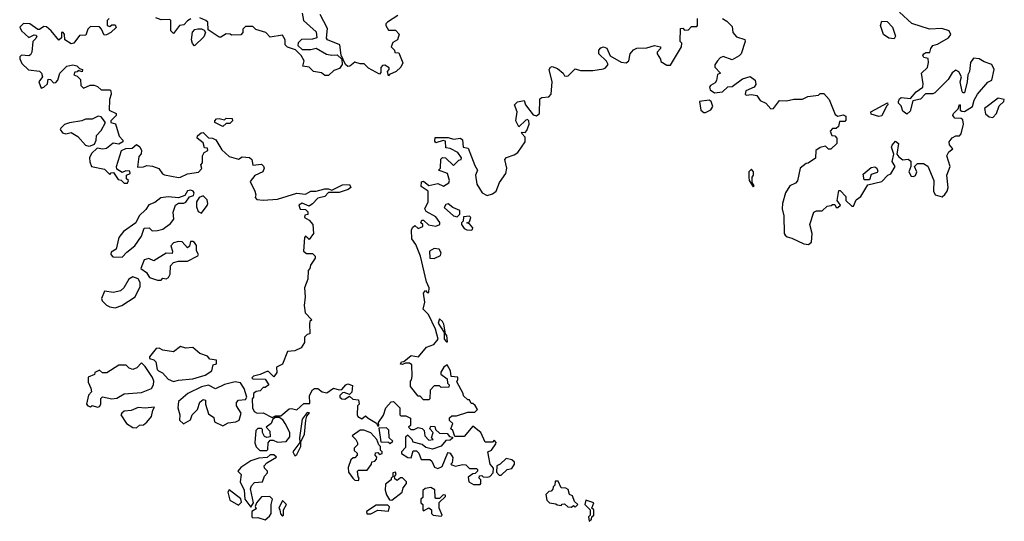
# Model space of a CAD drawing. Extents: x 2601477 to 2753313, y 449408 to 581029.
# Tile 167 of 203: x 2683413 to 2689000, y 517760 to 520609. Entities that reach past the tile are written whole.
import ezdxf

# ---------------------------------------------------------------- set-up
doc = ezdxf.new("R2010")
doc.units = 0

msp = doc.modelspace()

# ---------------------------------------------------------------- linework, layer by layer
at = {"layer": '0CON05XD'}
for points in [[(2683920, 520615), (2683910, 520605), (2683910, 520575), (2683925, 520570), (2683935, 520580), (2683955, 520580), (2683960, 520565), (2683930, 520535), (2683905, 520522.5), (2683891.7, 520521.7), (2683877.5, 520555), (2683865, 520567.5), (2683815, 520570), (2683800, 520555), (2683788.3, 520521.7), (2683751.7, 520518.3), (2683720, 520475), (2683705, 520472.5), (2683670, 520495), (2683667, 520527), (2683657, 520537), (2683650, 520535), (2683650, 520505), (2683635, 520492.5), (2683592.5, 520545), (2683565, 520567.5), (2683550.7, 520569.3), (2683525, 520552.5), (2683515, 520552.5), (2683470, 520585), (2683435, 520587.5), (2683413.6, 520566.4), (2683422.5, 520545), (2683465, 520507.5), (2683495, 520522.5), (2683505, 520520), (2683510, 520515), (2683505, 520502.5)], [(2684385, 520613.3), (2684365, 520602.5), (2684345, 520580), (2684320, 520575), (2684285, 520530), (2684270, 520545), (2684270, 520605), (2684265, 520610), (2684215, 520607.5), (2684185, 520620)], [(2685016.7, 520645), (2685023.3, 520605), (2685095, 520540), (2685100, 520505), (2685075, 520497.5), (2685013, 520497), (2684993, 520477), (2684991.7, 520461.7), (2685015, 520440), (2685065, 520440), (2685095, 520447.5), (2685153.6, 520413.6), (2685185, 520406.7), (2685215, 520410), (2685240, 520385), (2685243.3, 520355), (2685227.7, 520332.3), (2685195, 520320), (2685165, 520292.5), (2685145, 520292.5), (2685125, 520306.7), (2685080, 520315), (2685055, 520340), (2685020, 520345), (2685027.5, 520375), (2685010, 520405), (2684978.3, 520438.3), (2684933, 520453), (2684920, 520465), (2684920, 520495), (2684905, 520520), (2684835, 520510), (2684810, 520535), (2684753, 520553), (2684735, 520570), (2684695, 520570), (2684680, 520555), (2684680, 520535), (2684667, 520523), (2684615, 520520), (2684607, 520527), (2684585, 520527.5), (2684555, 520510), (2684545, 520510), (2684481.7, 520551.7), (2684480, 520595), (2684470, 520605), (2684435, 520620)], [(2685558.3, 520631.7), (2685500, 520595), (2685490, 520585), (2685490, 520575), (2685505, 520550), (2685545, 520550), (2685567, 520527), (2685557.5, 520495), (2685530, 520480), (2685520, 520455), (2685540, 520435), (2685541.7, 520421.7), (2685565, 520420), (2685587, 520363), (2685575, 520340), (2685550, 520315), (2685511.7, 520298.3), (2685505, 520290), (2685500, 520315), (2685510, 520325), (2685510, 520335), (2685485, 520350), (2685471.7, 520348.3), (2685463, 520337), (2685461.7, 520308.3), (2685455, 520300), (2685393, 520333), (2685367.5, 520357.5), (2685345, 520357.5), (2685315, 520367.5), (2685286.1, 520343.9), (2685275, 520343.3), (2685262.5, 520355), (2685237.5, 520407.5), (2685230, 520465), (2685160, 520495), (2685153, 520503), (2685159.3, 520559.3), (2685118.9, 520638.9)], [(2686280.7, 519940.7), (2686260, 519965), (2686265, 519970), (2686281.7, 519968.3), (2686290.7, 519979.3), (2686303.3, 520015), (2686302.5, 520035), (2686295, 520042.5), (2686285, 520037.5), (2686245, 520000), (2686227.5, 520035), (2686236.7, 520085), (2686220, 520125), (2686238.3, 520141.7), (2686275, 520150), (2686282.5, 520125), (2686327.5, 520067.5), (2686345, 520063.3), (2686362.5, 520075), (2686365, 520160), (2686375, 520167.5), (2686415, 520170), (2686428.8, 520185), (2686433.8, 520255), (2686417.5, 520325), (2686425, 520340), (2686435, 520342.5), (2686465, 520331.2), (2686496.7, 520305), (2686505, 520290), (2686515, 520287.5), (2686525, 520290), (2686565, 520330), (2686595, 520320), (2686665, 520320), (2686725, 520330), (2686737.5, 520335), (2686752.5, 520355), (2686743, 520373), (2686698.8, 520415), (2686698.8, 520435), (2686710.5, 520449.5), (2686725, 520453.8), (2686745, 520446.7), (2686763.9, 520403.9), (2686825, 520366.7), (2686855, 520363.3), (2686870, 520375), (2686876.7, 520415), (2686895, 520436.7), (2686915, 520446.7), (2686971.7, 520448.3), (2687015, 520462.5), (2687050, 520455), (2687050, 520445), (2687030, 520425), (2687030, 520415), (2687050, 520385), (2687051.7, 520371.7), (2687085, 520350), (2687105, 520350), (2687167.5, 520455), (2687170, 520475), (2687160, 520485), (2687161.7, 520558.3), (2687175, 520560), (2687185, 520550), (2687208.3, 520551.7), (2687225, 520570), (2687255, 520570), (2687260, 520575), (2687260, 520615)], [(2687400, 520615), (2687425, 520600), (2687455, 520570), (2687460, 520535), (2687480.7, 520510.7), (2687527, 520497), (2687530, 520485), (2687506.7, 520415), (2687496.1, 520403.9), (2687455, 520380), (2687405, 520400), (2687387, 520393), (2687372.5, 520375), (2687358.3, 520351.7), (2687358.3, 520338.3), (2687390, 520305), (2687371.7, 520298.3), (2687367, 520263), (2687359.3, 520250.7), (2687332.5, 520235), (2687327.5, 520225), (2687330.7, 520210.7), (2687355, 520192.5), (2687401.7, 520198.3), (2687431.7, 520228.3), (2687455, 520230), (2687515, 520273.3), (2687557, 520287), (2687586.1, 520266.1), (2687589.3, 520240.7), (2687580, 520225), (2687532.5, 520205), (2687530, 520185), (2687535, 520180), (2687565, 520183.3), (2687595, 520177.5), (2687615, 520150), (2687647.5, 520135), (2687675, 520102.5), (2687690, 520105), (2687725, 520150), (2687765, 520147.5), (2687805, 520157.5), (2687855, 520157.5), (2687885, 520172.5), (2687945, 520180), (2687955, 520190), (2687975, 520190), (2688006.7, 520155), (2688040.7, 520070.7), (2688055, 520060), (2688085, 520067.5), (2688101.7, 520061.7), (2688101.7, 520038.3), (2688095, 520030), (2688065, 520030), (2688058.3, 520001.7), (2688045, 519990), (2688025, 519990), (2688012.5, 519975), (2688021.7, 519951.7), (2688038.3, 519948.3), (2688050, 519935), (2688050, 519905), (2688016.4, 519873.6), (2688003, 519873), (2687985, 519890), (2687955, 519882.5), (2687930, 519865), (2687928.3, 519821.7), (2687887, 519793), (2687875, 519792.5), (2687842.5, 519765), (2687827, 519693), (2687815, 519680), (2687782.5, 519665), (2687758.8, 519625), (2687742, 519565), (2687738.8, 519535), (2687749.2, 519495), (2687751.2, 519395), (2687756.2, 519385), (2687767.5, 519375), (2687795, 519368.8), (2687863.3, 519335), (2687888.3, 519331.7), (2687906.2, 519345), (2687908.8, 519395), (2687896.7, 519445), (2687920, 519515), (2687935, 519522.5), (2687967, 519523), (2687995, 519550), (2688017, 519553), (2688025, 519560), (2688038.3, 519558.3), (2688045, 519542.5), (2688055, 519542.5), (2688070, 519555), (2688052.5, 519582.5), (2688061.7, 519638.3), (2688068.3, 519638.3), (2688100, 519605), (2688101.7, 519581.7), (2688135, 519550), (2688145, 519550), (2688160, 519585), (2688186.1, 519603.9), (2688225, 519670), (2688305, 519690), (2688340, 519725), (2688356.4, 519733.6), (2688380, 519775), (2688363.9, 519803.9), (2688372.5, 519845), (2688360, 519885), (2688363, 519897), (2688381.7, 519918.3), (2688400, 519905), (2688390, 519845), (2688400.7, 519830.7), (2688423.6, 519813.6), (2688455, 519817.5), (2688470, 519805), (2688470, 519775), (2688457.5, 519745), (2688470.7, 519720.7), (2688485, 519717.5), (2688496.7, 519723.3), (2688503.3, 519745), (2688490, 519775), (2688508.3, 519791.7), (2688541.7, 519791.7), (2688567, 519777), (2688600, 519695), (2688597.5, 519635), (2688607.5, 519615), (2688647.5, 519602.5), (2688663.3, 519616.7), (2688675.9, 519634.1), (2688681.2, 519655), (2688673.3, 519725), (2688692.5, 519775), (2688673.8, 519835), (2688685, 519857.5), (2688707.5, 519875), (2688688.3, 519898.3), (2688687.5, 519915), (2688705, 519937.5), (2688725, 519950), (2688745, 519950), (2688755, 519960), (2688767.5, 520015), (2688765, 520040), (2688755, 520047.5), (2688719.3, 520049.3), (2688708.8, 520065), (2688711.2, 520075), (2688738.3, 520101.7), (2688745, 520127.5), (2688750, 520125), (2688750, 520095), (2688758.3, 520088.3), (2688775, 520087.5), (2688820, 520115), (2688828.3, 520151.7), (2688847.5, 520185), (2688907, 520253), (2688930, 520265), (2688942.5, 520325), (2688930, 520355), (2688885, 520370), (2688857, 520387), (2688825, 520390), (2688807.5, 520365), (2688802.5, 520315), (2688792.5, 520295), (2688790, 520255), (2688775, 520193.3), (2688765, 520193.3), (2688761.2, 520201.2), (2688750, 520255), (2688757.5, 520285), (2688741.7, 520311.7), (2688725, 520322.5), (2688705, 520306.7), (2688681.7, 520268.3), (2688606.1, 520193.9), (2688595, 520186.7), (2688553, 520187), (2688525, 520157.5), (2688481.7, 520148.3), (2688465, 520090), (2688447, 520073), (2688425, 520090), (2688415, 520120), (2688400, 520135), (2688400, 520145), (2688405, 520160), (2688415, 520167.5), (2688468.3, 520161.7), (2688500.7, 520199.3), (2688537.5, 520225), (2688540, 520245), (2688530, 520305), (2688563.6, 520336.4), (2688570, 520365), (2688568.3, 520388.3), (2688543.6, 520393.6), (2688537.5, 520405), (2688542.5, 520415), (2688555, 520422.5), (2688578.3, 520421.7), (2688582.5, 520445), (2688595, 520462.5), (2688620.7, 520469.3), (2688682.5, 520505), (2688696, 520525), (2688686.7, 520545), (2688645, 520558.8), (2688575, 520554), (2688475, 520586.2), (2688405, 520651.2)], [(2688375, 520500), (2688345, 520503.3), (2688314, 520524), (2688297.5, 520575), (2688305, 520600), (2688335, 520597.5), (2688366.1, 520566.1), (2688382.5, 520515), (2688375, 520500)], [(2684405, 520460), (2684393.3, 520473.3), (2684387.5, 520495), (2684393, 520537), (2684407.5, 520552.5), (2684423.6, 520556.4), (2684445, 520557.5), (2684460, 520550), (2684467.5, 520535), (2684458.3, 520511.7), (2684405, 520460)], [(2683505, 520502.5), (2683487.5, 520485), (2683482.5, 520425), (2683475, 520410), (2683465, 520402.5), (2683423, 520407), (2683413, 520397), (2683413, 520387), (2683425, 520360), (2683463, 520323), (2683525, 520316.7), (2683537.5, 520305), (2683542.5, 520285), (2683522.5, 520255), (2683535, 520220), (2683550, 520225), (2683570, 520245), (2683575, 520270), (2683588.3, 520268.3), (2683605, 520250), (2683618.3, 520251.7), (2683630, 520265), (2683640, 520305), (2683680, 520345), (2683715, 520352.5), (2683737, 520347), (2683751.7, 520331.7), (2683770, 520325), (2683768.3, 520311.7), (2683745, 520320), (2683738.3, 520311.7), (2683725, 520310), (2683720, 520295), (2683738.3, 520288.3), (2683758.3, 520268.3), (2683760, 520235), (2683775, 520220), (2683813.6, 520236.4), (2683835, 520236.7), (2683855, 520230), (2683875, 520210), (2683925, 520210), (2683930, 520205), (2683932.5, 520185), (2683922.5, 520155), (2683920, 520095), (2683960, 520075), (2683960, 520065), (2683930, 520035), (2683930, 520025), (2683957, 520017), (2683978, 519948), (2683997.5, 519925), (2683997.5, 519915), (2683975, 519902.5), (2683943, 519907), (2683905, 519877.5), (2683885, 519872.5), (2683851.7, 519878.3), (2683820.7, 519849.3), (2683810, 519825), (2683810.7, 519800.7), (2683820, 519775), (2683895, 519760), (2683925, 519730), (2683931.7, 519738.3), (2683945, 519740), (2683971.7, 519701.7), (2683988.3, 519698.3), (2684005, 519680), (2684025, 519680), (2684030, 519695), (2684020, 519705), (2684020, 519725), (2684040, 519735), (2684038.3, 519748.3), (2684015, 519750), (2683995, 519740), (2683965, 519760), (2683962.5, 519775), (2683990, 519865), (2684015, 519877.5), (2684051.7, 519878.3), (2684075, 519900), (2684095, 519887.5), (2684103.3, 519865), (2684102.5, 519847.5), (2684088.3, 519831.7), (2684081.7, 519771.7), (2684115, 519772.5), (2684135, 519780), (2684167, 519777), (2684203, 519763), (2684223.6, 519733.6), (2684235, 519727.5), (2684315, 519713.3), (2684326.4, 519713.6), (2684365, 519733.3), (2684427, 519743), (2684447, 519763), (2684440, 519785), (2684450, 519795), (2684450, 519835), (2684460, 519855), (2684480, 519865), (2684478.3, 519878.3), (2684461.7, 519881.7), (2684455, 519910), (2684420, 519935), (2684421.7, 519948.3), (2684443, 519967), (2684455, 519967.5), (2684485, 519937.5), (2684506.4, 519936.4), (2684526.4, 519926.4), (2684560, 519870), (2684601.7, 519831.7), (2684655, 519817.5), (2684675, 519830), (2684717, 519827), (2684730, 519815), (2684735, 519782.5), (2684785, 519787.5), (2684796.4, 519776.4), (2684800, 519765), (2684792.5, 519745), (2684747, 519723), (2684720.7, 519689.3), (2684747.5, 519635), (2684752.5, 519615), (2684748.3, 519598.3), (2684758.3, 519588.3), (2684795, 519583.8), (2684875, 519590), (2684986.4, 519623.6), (2685035, 519618.8), (2685065, 519634), (2685095.9, 519634.1), (2685145, 519648.8), (2685165, 519648.8), (2685185, 519640), (2685245, 519671.2), (2685285, 519672.5), (2685292.5, 519655), (2685277.5, 519645), (2685225, 519626.7), (2685165, 519627.5), (2685145, 519603.8), (2685104.2, 519595.8), (2685075, 519562.5), (2685055, 519550), (2685015, 519566.7), (2684996.7, 519555), (2685005, 519532.5), (2685035, 519530), (2685048.3, 519518.3), (2685048.3, 519501.7), (2685031.7, 519498.3), (2685030, 519485), (2685055, 519470), (2685076.4, 519446.4), (2685080, 519395), (2685055, 519360), (2685048.3, 519368.3), (2685035, 519380), (2685028.3, 519371.7), (2685023.8, 519295), (2685040.7, 519280.7), (2685075, 519280), (2685090, 519265), (2685090, 519255), (2685062.5, 519215), (2685060, 519195), (2685050, 519185), (2685047.5, 519135), (2685030, 519085), (2685033.8, 519035), (2685026.4, 518986.4), (2685033.6, 518943.6), (2685070, 518905), (2685060, 518895), (2685058.3, 518881.7), (2685060, 518825), (2685045, 518820), (2685030, 518805), (2685030, 518775), (2685010, 518745), (2684975, 518727.5), (2684933.3, 518725), (2684905, 518652.5), (2684870, 518635), (2684872.5, 518605), (2684855, 518580), (2684825, 518610), (2684815, 518610), (2684777, 518593), (2684740, 518585), (2684730, 518575), (2684735, 518570), (2684805, 518567.5), (2684827.5, 518535), (2684805, 518520), (2684795, 518520), (2684778.3, 518501.7), (2684755, 518497.5), (2684740, 518485), (2684740, 518465), (2684732.5, 518455), (2684733.3, 518405), (2684743.6, 518383.6), (2684760, 518375), (2684795, 518376.7), (2684845, 518350), (2684865, 518360), (2684895, 518360), (2684942.1, 518397.9), (2684955, 518401.2), (2684985, 518392.5), (2685025, 518430), (2685060, 518430), (2685057.5, 518475), (2685074, 518506), (2685085, 518513.8), (2685103.9, 518513.9), (2685130, 518495), (2685155, 518490), (2685193.3, 518516.7), (2685225, 518506), (2685241.2, 518508.8), (2685264, 518536), (2685275, 518540), (2685301.7, 518531.7), (2685297, 518493), (2685285, 518480), (2685255, 518492.5), (2685245, 518490), (2685230, 518475), (2685230, 518465), (2685240, 518455), (2685257, 518453), (2685285, 518470), (2685303, 518453), (2685335, 518450), (2685340, 518425), (2685330, 518415), (2685327.5, 518365), (2685332.5, 518355), (2685355, 518342.5), (2685375, 518360), (2685390, 518345), (2685438.3, 518318.3), (2685445, 518300), (2685450, 518305), (2685448.3, 518321.7), (2685477, 518363), (2685490, 518405), (2685521.7, 518438.3), (2685535, 518440), (2685570, 518405), (2685570, 518365), (2685575, 518360), (2685605, 518360), (2685630, 518345), (2685630, 518305), (2685620, 518295), (2685631.7, 518281.7), (2685651.7, 518281.7), (2685675, 518292.5), (2685696.2, 518286.2), (2685707.5, 518275), (2685712.5, 518245), (2685735, 518220), (2685760, 518225), (2685750, 518235), (2685760, 518265), (2685740, 518285), (2685745, 518300), (2685768.3, 518298.3), (2685771.7, 518281.7), (2685795, 518260), (2685838.3, 518258.3), (2685851.7, 518241.7), (2685868.3, 518238.3), (2685868.3, 518231.7), (2685855, 518220), (2685831.7, 518218.3), (2685805, 518187.5), (2685755, 518170), (2685718.3, 518178.3), (2685696.4, 518196.4), (2685645, 518210), (2685640, 518225), (2685615, 518250), (2685602.5, 518237.5), (2685601.7, 518178.3), (2685580, 518155), (2685580, 518145), (2685615, 518122.5), (2685635, 518120), (2685645, 518160), (2685665, 518160), (2685677, 518147), (2685691.7, 518111.7), (2685740.7, 518110.7), (2685751.2, 518101.2), (2685767, 518067), (2685785, 518060), (2685809.3, 518070.7), (2685840, 518145), (2685845, 518150), (2685855, 518147.5), (2685871.7, 518121.7), (2685867.5, 518092.5), (2685860, 518085), (2685865, 518080), (2685885, 518072.5), (2685925, 518082.5), (2685945, 518080), (2685965, 518060), (2686005, 518060), (2686010, 518055), (2686010, 518045), (2685998.3, 518031.7), (2685985, 518030), (2685958.3, 518011.7), (2685962.5, 517985), (2685988.3, 517968.3), (2686025, 517970), (2686030, 517975), (2686030, 517995), (2686020, 518005), (2686021.7, 518018.3), (2686035, 518020), (2686042.5, 518012.5), (2686065, 518010), (2686080, 518015), (2686100, 518035), (2686101.7, 518061.7), (2686082.5, 518085), (2686070, 518155), (2686090, 518165), (2686115, 518200), (2686117.5, 518207.5), (2686105, 518220), (2686095, 518210), (2686055, 518210), (2686030, 518265), (2685985, 518300), (2685935, 518242.5), (2685881.7, 518241.7), (2685870, 518275), (2685860, 518285), (2685870, 518315), (2685851.7, 518331.7), (2685851.7, 518348.3), (2685865, 518360), (2685891.7, 518358.3), (2685955, 518380), (2685995, 518380), (2686010, 518395), (2685998.3, 518418.3), (2685985, 518430), (2685975, 518430), (2685965, 518450), (2685955, 518450), (2685931.7, 518471.7), (2685930, 518485), (2685893, 518553), (2685900, 518565), (2685898.3, 518578.3), (2685861.7, 518581.7), (2685857.5, 518615), (2685838.3, 518648.3), (2685820, 518635), (2685803, 518607), (2685802.5, 518595), (2685838.3, 518568.3), (2685840, 518545), (2685850, 518535), (2685848.3, 518521.7), (2685805, 518520), (2685795, 518530), (2685765, 518530), (2685742.5, 518505), (2685740, 518455), (2685735, 518450), (2685705, 518450), (2685685, 518470), (2685675, 518470), (2685630, 518525), (2685630, 518555), (2685637, 518563), (2685640, 518585), (2685638.3, 518648.3), (2685625, 518657.5), (2685602.5, 518657.5), (2685585, 518650), (2685573, 518653), (2685580, 518665), (2685592.5, 518667.5), (2685635, 518701.2), (2685676.7, 518693.3), (2685720.5, 518749.5), (2685762.5, 518765), (2685787.5, 518795), (2685771.7, 518851.7), (2685733.6, 518933.6), (2685702.5, 518965), (2685712.5, 519005), (2685703.6, 519056.4), (2685715, 519070), (2685725, 519060), (2685735, 519060), (2685736.7, 519085), (2685720.7, 519120.7), (2685687.5, 519265), (2685661.7, 519331.7), (2685638, 519365), (2685637, 519413), (2685641.7, 519428.3), (2685655, 519440), (2685675, 519423.3), (2685700, 519435), (2685700, 519445), (2685690, 519455), (2685695, 519470), (2685705, 519470), (2685733.6, 519443.6), (2685775, 519436.7), (2685797.5, 519445), (2685796.7, 519456.7), (2685775, 519490), (2685720, 519520), (2685712.5, 519535), (2685730, 519575), (2685730, 519635), (2685691.7, 519661.7), (2685693, 519687), (2685705, 519692.5), (2685735, 519667.5), (2685785, 519677.5), (2685817, 519663), (2685848.3, 519681.7), (2685852.5, 519695), (2685840, 519735), (2685790, 519755), (2685800, 519765), (2685803, 519817), (2685813, 519827), (2685830, 519825), (2685875, 519780), (2685905, 519810), (2685917.5, 519815), (2685920, 519825), (2685900, 519855), (2685855, 519877.5), (2685831.7, 519881.7), (2685828.3, 519918.3), (2685815, 519922.5), (2685775, 519910), (2685768.3, 519918.3), (2685770.7, 519939.3), (2685845, 519940), (2685875, 519930), (2685915, 519936.7), (2685926.2, 519926.2), (2685930, 519885), (2685958.3, 519878.3), (2685995, 519780), (2686010, 519755), (2686000, 519725), (2686006.2, 519675), (2686036.7, 519625), (2686065, 519610), (2686095, 519620), (2686116, 519635), (2686136.2, 519685), (2686171.2, 519735), (2686178, 519765), (2686166.7, 519815), (2686175, 519826.7), (2686219.5, 519840.5), (2686240, 519855), (2686281.2, 519915), (2686280.7, 519940.7)], [(2687305, 520082.5), (2687335, 520097.5), (2687346.7, 520115), (2687337.5, 520145), (2687325, 520152.5), (2687270, 520145), (2687277.5, 520095), (2687295, 520082.5), (2687305, 520082.5)], [(2688935, 520053.3), (2688955.8, 520075), (2688970.8, 520119.2), (2688997.5, 520145), (2689000, 520155), (2688965, 520162.5), (2688887.5, 520105), (2688893.6, 520073.6), (2688915, 520056.7), (2688935, 520053.3)], [(2688288.3, 520058.3), (2688245, 520072.5), (2688242.5, 520085), (2688337, 520137), (2688340, 520125), (2688331.7, 520118.3), (2688305, 520062.5), (2688288.3, 520058.3)], [(2683805, 519890), (2683815, 519892.5), (2683838.3, 519901.7), (2683847.5, 519925), (2683848.3, 519951.7), (2683875, 519980), (2683900, 520025), (2683875, 520057.5), (2683858.3, 520061.7), (2683825, 520043.3), (2683787, 520043), (2683765.9, 520034.1), (2683695, 520023.3), (2683666.4, 520013.6), (2683646.4, 519993.6), (2683642.5, 519985), (2683655, 519966.7), (2683675, 519961.2), (2683705, 519967.5), (2683742.5, 519945), (2683787, 519897), (2683805, 519890)], [(2684565, 520002.5), (2684520, 520025), (2684520, 520035), (2684530, 520045), (2684545, 520047.5), (2684575, 520040), (2684585, 520050), (2684618.3, 520048.3), (2684620, 520035), (2684605, 520020), (2684585, 520020), (2684565, 520002.5)], [(2687575, 519660), (2687580, 519665), (2687570, 519685), (2687570, 519715), (2687577.5, 519725), (2687577.5, 519745), (2687565, 519760), (2687550, 519745), (2687550, 519715), (2687552.5, 519695), (2687575, 519660)], [(2688235, 519700), (2688205, 519700), (2688198.3, 519731.7), (2688245, 519770), (2688265, 519772.5), (2688277.5, 519765), (2688281.7, 519748.3), (2688278.3, 519741.7), (2688245, 519730), (2688235, 519700)], [(2683995, 519260), (2684020.7, 519289.3), (2684066.2, 519325), (2684105, 519380), (2684120, 519425), (2684147, 519427), (2684165, 519410), (2684195, 519412), (2684225, 519420), (2684269.5, 519450.5), (2684287.5, 519475), (2684283.3, 519515), (2684297.5, 519555), (2684315, 519567.5), (2684345, 519566.7), (2684355, 519572.5), (2684377, 519603), (2684400, 519610), (2684402.5, 519625), (2684396.7, 519635), (2684385, 519640), (2684365, 519636.7), (2684349.3, 519610.7), (2684315, 519596.2), (2684255, 519602.5), (2684213.6, 519596.4), (2684179.7, 519570.3), (2684145, 519557.5), (2684128.6, 519531.4), (2684090, 519495), (2684072.5, 519455), (2684002.5, 519405), (2683975, 519372.5), (2683960, 519305), (2683931.2, 519288.8), (2683930, 519275), (2683942.1, 519262.1), (2683995, 519260)], [(2684445, 519510), (2684477.1, 519552.9), (2684480, 519565), (2684476.1, 519586.1), (2684455, 519607.5), (2684430.7, 519599.3), (2684416.4, 519573.6), (2684416.4, 519546.4), (2684425, 519520), (2684445, 519510)], [(2685895, 519490), (2685910, 519505), (2685910, 519525), (2685871.7, 519541.7), (2685845, 519562.5), (2685831.7, 519558.3), (2685822.5, 519542.5), (2685873.9, 519493.9), (2685895, 519490)], [(2685975, 519414.2), (2685983, 519417), (2685985, 519427.5), (2685965, 519450), (2685950, 519455), (2685965, 519460), (2685972.5, 519485), (2685965, 519492.5), (2685931.7, 519488.3), (2685930, 519465), (2685920, 519455), (2685920, 519445), (2685935, 519422.5), (2685950, 519415), (2685975, 519414.2)], [(2684215, 519130), (2684225, 519140), (2684245, 519137.5), (2684257.5, 519145), (2684266.1, 519163.9), (2684268.3, 519211.7), (2684285, 519230), (2684315, 519237.5), (2684365, 519237.5), (2684423, 519267), (2684427.5, 519275), (2684417, 519297), (2684416.4, 519326.4), (2684405, 519342.5), (2684395, 519350), (2684381.7, 519348.3), (2684377, 519323), (2684365, 519312.5), (2684335, 519347.5), (2684315, 519350), (2684285, 519341.2), (2684270, 519325), (2684280, 519295), (2684278.3, 519281.7), (2684245, 519282.5), (2684175, 519240), (2684145, 519253.3), (2684120, 519245), (2684100, 519195), (2684133, 519173), (2684150, 519145), (2684195, 519130), (2684215, 519130)], [(2685765, 519252.5), (2685800.7, 519269.3), (2685803.8, 519285), (2685792.5, 519305), (2685765, 519308.8), (2685737.5, 519295), (2685740, 519255), (2685765, 519252.5)], [(2683955, 518973.3), (2683992.5, 518985), (2684067.5, 519035), (2684096.4, 519093.6), (2684096.1, 519116.1), (2684085, 519136.7), (2684055, 519147.5), (2684032.5, 519135), (2684003.8, 519085), (2683985, 519068.8), (2683945, 519060), (2683893.6, 519066.4), (2683876.7, 519025), (2683881.7, 519011.7), (2683905, 518987.5), (2683925, 518977.5), (2683955, 518973.3)], [(2685840, 518780), (2685837.5, 518815), (2685830, 518825), (2685819.3, 518879.3), (2685812.5, 518895), (2685795, 518910), (2685787.5, 518885), (2685821.7, 518831.7), (2685822.5, 518795), (2685835, 518780), (2685840, 518780)], [(2684285, 518553.3), (2684315, 518562), (2684395, 518570), (2684465, 518590), (2684502.5, 518615), (2684511.7, 518648.3), (2684530, 518655), (2684530, 518675), (2684491.7, 518681.7), (2684478.3, 518698.3), (2684435, 518713.3), (2684395, 518747.5), (2684355, 518742.5), (2684325, 518753.3), (2684285, 518722.5), (2684225, 518732.5), (2684205, 518742.5), (2684188.3, 518741.7), (2684150, 518695), (2684150, 518685), (2684175, 518677.5), (2684186.1, 518666.1), (2684193, 518623), (2684200, 518615), (2684223, 518603), (2684255, 518567.5), (2684285, 518553.3)], [(2683855, 518407.5), (2683865, 518412.5), (2683872.5, 518425), (2683872.5, 518457.5), (2683882.5, 518467.5), (2683935, 518456), (2683965, 518458.6), (2684005, 518484), (2684105, 518491.2), (2684160, 518515), (2684172.5, 518535), (2684173.3, 518555), (2684166.1, 518576.1), (2684125, 518640), (2684105, 518660), (2684078.3, 518631.7), (2684055, 518622.5), (2684035, 518630), (2684016.4, 518646.4), (2683975, 518646.2), (2683907, 518603), (2683883.6, 518603.6), (2683865, 518617.5), (2683840, 518605), (2683837, 518593), (2683801.7, 518578.3), (2683800.7, 518550.7), (2683817, 518517), (2683820, 518495), (2683803, 518477), (2683792.5, 518425), (2683800, 518415), (2683815, 518410), (2683825, 518417.5), (2683855, 518407.5)], [(2684565, 518302), (2684595, 518320), (2684640, 518325), (2684657.5, 518335), (2684668.8, 518375), (2684643.3, 518415), (2684642.5, 518435), (2684655, 518447.5), (2684695, 518452.5), (2684702.5, 518465), (2684687.5, 518515), (2684666.2, 518546.2), (2684635, 518551.2), (2684575, 518537.5), (2684525, 518513.3), (2684485, 518533.3), (2684445, 518523.8), (2684367.5, 518485), (2684315, 518440), (2684310, 518405), (2684322.5, 518365), (2684320, 518335), (2684343, 518313), (2684383, 518337), (2684392.5, 518365), (2684421.2, 518395), (2684435, 518437.5), (2684455, 518452.5), (2684467.5, 518447.5), (2684466.7, 518425), (2684485, 518370), (2684515, 518350), (2684517.5, 518325), (2684565, 518302)], [(2684075, 518290), (2684093, 518307), (2684115, 518307.5), (2684135, 518322.5), (2684160, 518355), (2684168.3, 518391.7), (2684178.3, 518408.3), (2684125, 518402.5), (2684086.2, 518406.2), (2684045, 518388.8), (2684005, 518386), (2683992.5, 518375), (2683987.5, 518365), (2684020, 518315), (2684055, 518292.5), (2684075, 518290)], [(2684975, 518132.5), (2684985, 518140), (2685007.5, 518185), (2685008.3, 518211.7), (2685030, 518255), (2685036.2, 518335), (2685042.5, 518357.5), (2685057, 518377), (2685045, 518377.5), (2685015, 518340), (2685000, 518235), (2685001.7, 518208.3), (2684962.5, 518155), (2684975, 518132.5)], [(2684815, 518162.5), (2684821.7, 518168.3), (2684823.3, 518205), (2684835, 518220), (2684851.7, 518221.7), (2684875, 518210), (2684925, 518213.3), (2684945, 518240), (2684946.7, 518265), (2684920, 518315), (2684906.4, 518336.4), (2684885, 518350), (2684865, 518350), (2684850, 518340), (2684840, 518315), (2684812.5, 518295), (2684832.5, 518272.5), (2684835, 518240), (2684815, 518236.7), (2684802.3, 518242.3), (2684790, 518265), (2684791.7, 518281.7), (2684785, 518287.5), (2684765, 518286.7), (2684753.3, 518275), (2684746.7, 518205), (2684753.9, 518183.9), (2684775, 518162.5), (2684815, 518162.5)], [(2685335, 517992.5), (2685340, 518005), (2685333, 518013), (2685330, 518045), (2685335, 518050), (2685385, 518050), (2685410, 518085), (2685411.7, 518098.3), (2685428.3, 518101.7), (2685437, 518113), (2685440, 518125), (2685430, 518135), (2685431.7, 518148.3), (2685445, 518150), (2685455, 518140), (2685470, 518145), (2685470, 518155), (2685460, 518165), (2685460, 518185), (2685450, 518195), (2685440, 518225), (2685405, 518262.5), (2685365, 518277.5), (2685345, 518277.5), (2685300, 518245), (2685320, 518225), (2685330, 518205), (2685330, 518195), (2685310, 518175), (2685311.7, 518161.7), (2685327, 518147), (2685327.5, 518135), (2685315, 518120), (2685305, 518120), (2685291.7, 518108.3), (2685277.5, 518065), (2685278.3, 518038.3), (2685302.5, 518005), (2685315, 517993.8), (2685335, 517992.5)], [(2685515, 518202.5), (2685530, 518215), (2685510, 518235), (2685508.3, 518278.3), (2685495, 518290), (2685451.7, 518288.3), (2685461.7, 518211.7), (2685505, 518210), (2685515, 518202.5)], [(2684725, 517840), (2684740, 517865), (2684722.5, 517945), (2684728.3, 517961.7), (2684745, 517980), (2684790, 517985), (2684803, 518017), (2684820, 518035), (2684820, 518045), (2684801.7, 518061.7), (2684800, 518075), (2684815, 518092.5), (2684870, 518125), (2684855, 518137.5), (2684835, 518137.5), (2684817, 518123), (2684770.7, 518119.3), (2684725, 518103.8), (2684667.5, 518065), (2684650, 518045), (2684670, 518025), (2684663.3, 517985), (2684686.4, 517936.4), (2684690, 517885), (2684725, 517840)], [(2686145, 518022.5), (2686180, 518055), (2686205, 518060), (2686220, 518085), (2686220, 518095), (2686205, 518110), (2686173, 518117), (2686140, 518085), (2686120, 518075), (2686118.3, 518038.3), (2686133, 518023), (2686145, 518022.5)], [(2685525, 517880), (2685582.5, 517925), (2685589.3, 517950.7), (2685607.5, 517975), (2685607.5, 517985), (2685585, 518007.5), (2685573, 518007), (2685555, 517992.5), (2685541.7, 518001.7), (2685540, 518015), (2685550, 518025), (2685545, 518040), (2685530, 518035), (2685530, 518015), (2685520, 518005), (2685520, 517995), (2685488.3, 517971.7), (2685487, 517937), (2685495, 517910), (2685511.7, 517881.7), (2685525, 517880)], [(2686565, 517840), (2686580, 517855), (2686561.7, 517871.7), (2686550, 517905), (2686533, 517913), (2686525, 517940), (2686511.7, 517948.3), (2686485, 517950), (2686468.3, 517988.3), (2686451.7, 517988.3), (2686450, 517965), (2686440, 517955), (2686438.3, 517941.7), (2686428.3, 517931.7), (2686415, 517930), (2686398.3, 517911.7), (2686405, 517880), (2686420, 517865), (2686455, 517860), (2686463, 517853), (2686485, 517850), (2686491.7, 517858.3), (2686505, 517860), (2686523, 517843), (2686545, 517840), (2686555, 517850), (2686565, 517840)], [(2684655, 517852.5), (2684671.7, 517868.3), (2684668.3, 517888.3), (2684601.7, 517938.3), (2684593.3, 517925), (2684605, 517880), (2684655, 517852.5)], [(2685805, 517790), (2685810, 517795), (2685792.5, 517835), (2685792.5, 517867.5), (2685828.3, 517901.7), (2685828.3, 517908.3), (2685815, 517910), (2685795, 517890), (2685775, 517890), (2685770, 517895), (2685769.3, 517939.3), (2685745, 517952.5), (2685713, 517947), (2685700, 517935), (2685700, 517895), (2685690, 517885), (2685690, 517865), (2685700, 517855), (2685700, 517825), (2685705, 517820), (2685735, 517837.5), (2685750, 517825), (2685750, 517805), (2685760, 517795), (2685805, 517790)], [(2684805, 517768.8), (2684831.2, 517788.8), (2684840, 517805), (2684840, 517855), (2684847.5, 517885), (2684831.7, 517901.7), (2684785, 517900), (2684757.5, 517865), (2684750, 517845), (2684755, 517830), (2684730, 517815), (2684730, 517785), (2684735, 517780), (2684765, 517782.5), (2684805, 517768.8)], [(2684905, 517790), (2684910, 517795), (2684910, 517825), (2684926.7, 517855), (2684905, 517877.5), (2684882.5, 517835), (2684890, 517825), (2684893, 517803), (2684905, 517790)], [(2686645, 517760), (2686658.3, 517771.7), (2686660, 517785), (2686670, 517795), (2686670, 517825), (2686660, 517835), (2686670, 517865), (2686625, 517880), (2686620, 517855), (2686650, 517825), (2686650, 517795), (2686640, 517785), (2686645, 517760)], [(2685383, 517803), (2685405, 517803.3), (2685445, 517823.3), (2685505, 517817.5), (2685511.7, 517841.7), (2685501.7, 517851.7), (2685435, 517852.5), (2685380, 517815), (2685383, 517803)]]:
    msp.add_lwpolyline(points, dxfattribs=at)

doc.saveas('drawing.dxf')
